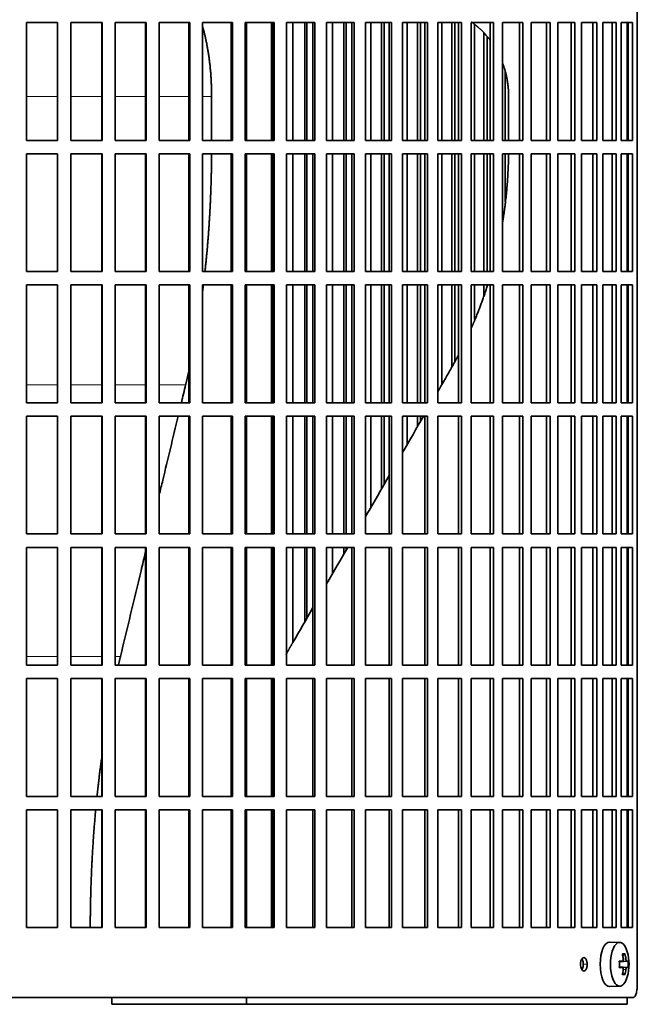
# Model space of a CAD drawing. Header units: millimetres. Extents: x 462 to 1346, y -1444 to 1443.
# Tile 18 of 29: x 1110 to 1249, y -133 to 89. Entities that reach past the tile are written whole.
import ezdxf

# ---------------------------------------------------------------- set-up
doc = ezdxf.new("R2010")
doc.units = ezdxf.units.MM
for name, color, linetype in [('M5X8_UNI7687', 7, 'Continuous'), ('VSI344-454_FILTR', 7, 'Continuous'), ('VSI344-454_SUPPO', 7, 'Continuous')]:
    doc.layers.add(name, color=color, linetype=linetype)

# ---------------------------------------------------------------- blocks, each defined once
blk = doc.blocks.new('SE3')
at = {"layer": 'M5X8_UNI7687', "color": 7, "linetype": 'Continuous', "lineweight": 35}
for p, q in [((1245.22, -118.72), (1242.95, -118.65)), ((1246.39, -121.31), (1245.88, -121.7)), ((1245.11, -123), (1245.78, -122.94)), ((1247.08, -122.95), (1245.11, -123.1)), ((1247.08, -124.34), (1245.11, -124.2)), ((1245.78, -124.36), (1245.11, -124.29)), ((1246.39, -125.98), (1245.88, -125.59)), ((1242.95, -128.65), (1245.22, -128.58))]:
    blk.add_line(p, q, dxfattribs=at)
at = {"layer": 'M5X8_UNI7687', "color": 4, "linetype": 'Continuous', "lineweight": 9}
for p, q in [((1246.79, -122.94), (1245.11, -123.09)), ((1245.11, -123), (1245.77, -122.94)), ((1245.97, -122.49), (1246.58, -122.44)), ((1245.11, -124.2), (1246.79, -124.36)), ((1245.77, -124.36), (1245.11, -124.29)), ((1246.58, -124.85), (1245.97, -124.8))]:
    blk.add_line(p, q, dxfattribs=at)
at = {"layer": 'M5X8_UNI7687', "color": 7, "linetype": 'Continuous', "lineweight": 35}
for centre, radius, start, end in [((1237.31, -123.65), 10, 343.7273, 16.2727), ((1237.68, -123.65), 9.42, 355.7871, 4.2129)]:
    blk.add_arc(centre, radius, start, end, dxfattribs=at)
for centre, major_axis, ratio, start_param, end_param in [((1242.92, -123.65), (0, -5), 0.422618, 3.141593, 6.283185), ((1245.19, -123.65), (0, -4.93), 0.422618, 2.175256, 6.283185), ((1239.31, -126.71), (7.75, 5.06), 0.247104, 0.286808, 0.4365), ((1237.38, -123.65), (0, 10), 0.866025, 4.833518, 4.948078), ((1237.25, -123.65), (0, 10), 0.939693, 4.833518, 4.948078), ((1237.32, -123.8), (9.97, 0.79), 0.036834, 0.556003, 0.670562), ((1240.6, -123.65), (0, -9.26), 0.488139, 1.49595, 1.645642), ((1237.32, -123.8), (9.97, 0.79), 0.036834, 0.199185, 0.313745), ((1237.32, -123.49), (9.97, -0.79), 0.036834, -0.670562, -0.556003), ((1237.38, -123.65), (0, -10), 0.866025, 1.335108, 1.449667), ((1239.31, -120.58), (7.75, -5.06), 0.247104, -0.4365, -0.286808), ((1237.25, -123.65), (0, -10), 0.939693, 1.335108, 1.449667), ((1237.32, -123.49), (9.97, -0.79), 0.036834, -0.313745, -0.199185), ((1245.19, -123.65), (0, -4.93), 0.422618, 0, 0.966337), ((1242.92, -123.65), (0, -5), 0.422618, 0, 0.012961)]:
    blk.add_ellipse(centre, major_axis=major_axis, ratio=ratio, start_param=start_param, end_param=end_param, dxfattribs=at)
for points in [[(1245.77, -122.94), (1245.78, -122.94), (1245.8, -122.93), (1245.82, -122.93), (1245.84, -122.91), (1245.87, -122.9), (1245.89, -122.88), (1245.91, -122.85), (1245.92, -122.82), (1245.94, -122.79), (1245.95, -122.75), (1245.96, -122.71), (1245.97, -122.67), (1245.98, -122.63), (1245.98, -122.58), (1245.98, -122.54), (1245.98, -122.49), (1245.98, -122.46), (1245.98, -122.44)], [(1246.58, -122.44), (1246.58, -122.46), (1246.59, -122.49), (1246.59, -122.54), (1246.6, -122.58), (1246.61, -122.63), (1246.62, -122.67), (1246.64, -122.71), (1246.65, -122.75), (1246.66, -122.79), (1246.68, -122.82), (1246.7, -122.85), (1246.71, -122.88), (1246.73, -122.9), (1246.74, -122.91), (1246.76, -122.93), (1246.77, -122.93), (1246.78, -122.94), (1246.79, -122.94)], [(1245.98, -124.85), (1245.98, -124.84), (1245.98, -124.8), (1245.98, -124.75), (1245.98, -124.71), (1245.98, -124.67), (1245.97, -124.62), (1245.96, -124.58), (1245.95, -124.54), (1245.94, -124.5), (1245.92, -124.47), (1245.91, -124.44), (1245.89, -124.42), (1245.87, -124.39), (1245.84, -124.38), (1245.82, -124.37), (1245.8, -124.36), (1245.78, -124.36), (1245.77, -124.36)], [(1246.79, -124.36), (1246.78, -124.36), (1246.77, -124.36), (1246.76, -124.37), (1246.74, -124.38), (1246.73, -124.39), (1246.71, -124.42), (1246.7, -124.44), (1246.68, -124.47), (1246.66, -124.5), (1246.65, -124.54), (1246.64, -124.58), (1246.62, -124.62), (1246.61, -124.67), (1246.6, -124.71), (1246.59, -124.75), (1246.59, -124.8), (1246.58, -124.84), (1246.58, -124.85)]]:
    blk.add_open_spline(points, degree=3, dxfattribs=at)
at = {"layer": 'VSI344-454_FILTR', "color": 7, "linetype": 'Continuous', "lineweight": 35}
for p, q in [((1249.15, -128.15), (1249.15, 142.85)), ((1111.86, 88.1), (1118.89, 88.1)), ((1111.86, 61.6), (1111.86, 88.1)), ((1118.87, 61.6), (1118.87, 88.1)), ((1118.89, 61.6), (1118.89, 88.1)), ((1121.87, 88.1), (1128.88, 88.1)), ((1121.87, 61.6), (1121.87, 88.1)), ((1128.79, 61.6), (1128.79, 88.1)), ((1128.88, 61.6), (1128.88, 88.1)), ((1131.84, 88.1), (1138.79, 88.1)), ((1131.84, 61.6), (1131.84, 88.1)), ((1138.63, 61.6), (1138.63, 88.1)), ((1138.79, 61.6), (1138.79, 88.1)), ((1141.71, 88.1), (1148.57, 88.1)), ((1141.71, 61.6), (1141.71, 88.1)), ((1148.34, 61.6), (1148.34, 88.1)), ((1148.57, 61.6), (1148.57, 88.1)), ((1151.45, 88.1), (1158.18, 88.1)), ((1151.45, 61.6), (1151.45, 88.1)), ((1157.88, 61.6), (1157.88, 88.1)), ((1158.18, 61.6), (1158.18, 88.1)), ((1161, 88.1), (1167.56, 88.1)), ((1161, 61.6), (1161, 88.1)), ((1167.21, 61.6), (1167.21, 88.1)), ((1167.56, 61.6), (1167.56, 88.1)), ((1170.31, 88.1), (1176.68, 88.1)), ((1170.31, 61.6), (1170.31, 88.1)), ((1171.77, 61.6), (1171.77, 88.1)), ((1174.41, 61.6), (1174.41, 88.1)), ((1174.86, 61.6), (1174.86, 88.1)), ((1176.26, 61.6), (1176.26, 88.1)), ((1176.68, 61.6), (1176.68, 88.1)), ((1179.34, 88.1), (1185.5, 88.1)), ((1179.34, 61.6), (1179.34, 88.1)), ((1180.68, 61.6), (1180.68, 88.1)), ((1183.23, 61.6), (1183.23, 88.1)), ((1183.74, 61.6), (1183.74, 88.1)), ((1185.01, 61.6), (1185.01, 88.1)), ((1185.5, 61.6), (1185.5, 88.1)), ((1188.05, 88.1), (1193.95, 88.1)), ((1188.05, 61.6), (1188.05, 88.1)), ((1189.25, 61.6), (1189.25, 88.1)), ((1191.7, 61.6), (1191.7, 88.1)), ((1192.27, 61.6), (1192.27, 88.1)), ((1193.41, 61.6), (1193.41, 88.1)), ((1193.95, 61.6), (1193.95, 88.1)), ((1196.39, 88.1), (1202.01, 88.1)), ((1196.39, 61.6), (1196.39, 88.1)), ((1197.46, 61.6), (1197.46, 88.1)), ((1199.79, 61.6), (1199.79, 88.1)), ((1200.42, 61.6), (1200.42, 88.1)), ((1201.41, 61.6), (1201.41, 88.1)), ((1202.01, 61.6), (1202.01, 88.1)), ((1204.33, 88.1), (1209.64, 88.1)), ((1204.33, 61.6), (1204.33, 88.1)), ((1205.25, 61.6), (1205.25, 88.1)), ((1207.45, 61.6), (1207.45, 88.1)), ((1208.14, 61.6), (1208.14, 88.1)), ((1208.98, 61.6), (1208.98, 88.1)), ((1209.64, 61.6), (1209.64, 88.1)), ((1211.82, 88.1), (1216.8, 88.1)), ((1211.82, 61.6), (1211.82, 88.1)), ((1212.6, 61.6), (1212.6, 87.64)), ((1216.09, 61.6), (1216.09, 88.1)), ((1216.8, 61.6), (1216.8, 88.1)), ((1218.83, 88.1), (1223.45, 88.1)), ((1218.83, 61.6), (1218.83, 88.1)), ((1222.69, 61.6), (1222.69, 88.1)), ((1223.45, 61.6), (1223.45, 88.1)), ((1225.32, 88.1), (1229.56, 88.1)), ((1225.32, 61.6), (1225.32, 88.1)), ((1228.76, 61.6), (1228.76, 88.1)), ((1229.56, 61.6), (1229.56, 88.1)), ((1231.27, 88.1), (1235.1, 88.1)), ((1231.27, 61.6), (1231.27, 88.1)), ((1234.26, 61.6), (1234.26, 88.1)), ((1235.1, 61.6), (1235.1, 88.1)), ((1236.63, 88.1), (1240.05, 88.1)), ((1236.63, 61.6), (1236.63, 88.1)), ((1239.17, 61.6), (1239.17, 88.1)), ((1240.05, 61.6), (1240.05, 88.1)), ((1241.4, 88.1), (1244.37, 88.1)), ((1241.4, 61.6), (1241.4, 88.1)), ((1243.47, 61.6), (1243.47, 88.1)), ((1244.37, 61.6), (1244.37, 88.1)), ((1245.54, 88.1), (1248.06, 88.1)), ((1245.54, 61.6), (1245.54, 88.1)), ((1247.12, 61.6), (1247.12, 88.1)), ((1248.06, 61.6), (1248.06, 88.1)), ((1214.66, 61.6), (1214.66, 85.75)), ((1215.39, 61.6), (1215.39, 84.95)), ((1219.45, 61.6), (1219.45, 77.2)), ((1111.86, 61.6), (1118.89, 61.6)), ((1121.87, 61.6), (1128.88, 61.6)), ((1131.84, 61.6), (1138.79, 61.6)), ((1141.71, 61.6), (1148.57, 61.6)), ((1151.45, 61.6), (1158.18, 61.6)), ((1161, 61.6), (1167.56, 61.6)), ((1170.31, 61.6), (1176.68, 61.6)), ((1179.34, 61.6), (1185.5, 61.6)), ((1188.05, 61.6), (1193.95, 61.6)), ((1196.39, 61.6), (1202.01, 61.6)), ((1204.33, 61.6), (1209.64, 61.6)), ((1211.82, 61.6), (1216.8, 61.6)), ((1218.83, 61.6), (1223.45, 61.6)), ((1225.32, 61.6), (1229.56, 61.6)), ((1231.27, 61.6), (1235.1, 61.6)), ((1236.63, 61.6), (1240.05, 61.6)), ((1241.4, 61.6), (1244.37, 61.6)), ((1245.54, 61.6), (1248.06, 61.6)), ((1111.86, 58.6), (1118.89, 58.6)), ((1111.86, 32.1), (1111.86, 58.6)), ((1118.87, 32.1), (1118.87, 58.6)), ((1118.89, 32.1), (1118.89, 58.6)), ((1121.87, 58.6), (1128.88, 58.6)), ((1121.87, 32.1), (1121.87, 58.6)), ((1128.79, 32.1), (1128.79, 58.6)), ((1128.88, 32.1), (1128.88, 58.6)), ((1131.84, 58.6), (1138.79, 58.6)), ((1131.84, 32.1), (1131.84, 58.6)), ((1138.63, 32.1), (1138.63, 58.6)), ((1138.79, 32.1), (1138.79, 58.6)), ((1141.71, 58.6), (1148.57, 58.6)), ((1141.71, 32.1), (1141.71, 58.6)), ((1148.34, 32.1), (1148.34, 58.6)), ((1148.57, 32.1), (1148.57, 58.6)), ((1151.45, 58.6), (1158.18, 58.6)), ((1151.45, 32.1), (1151.45, 58.6)), ((1157.88, 32.1), (1157.88, 58.6)), ((1158.18, 32.1), (1158.18, 58.6)), ((1161, 58.6), (1167.56, 58.6)), ((1161, 32.1), (1161, 58.6)), ((1167.21, 32.1), (1167.21, 58.6)), ((1167.56, 32.1), (1167.56, 58.6)), ((1170.31, 58.6), (1176.68, 58.6)), ((1170.31, 32.1), (1170.31, 58.6)), ((1171.77, 32.1), (1171.77, 58.6)), ((1174.41, 32.1), (1174.41, 58.6)), ((1174.86, 32.1), (1174.86, 58.6)), ((1176.26, 32.1), (1176.26, 58.6)), ((1176.68, 32.1), (1176.68, 58.6)), ((1179.34, 58.6), (1185.5, 58.6)), ((1179.34, 32.1), (1179.34, 58.6)), ((1180.68, 32.1), (1180.68, 58.6)), ((1183.23, 32.1), (1183.23, 58.6)), ((1183.74, 32.1), (1183.74, 58.6)), ((1185.01, 32.1), (1185.01, 58.6)), ((1185.5, 32.1), (1185.5, 58.6)), ((1188.05, 58.6), (1193.95, 58.6)), ((1188.05, 32.1), (1188.05, 58.6)), ((1189.25, 32.1), (1189.25, 58.6)), ((1191.7, 32.1), (1191.7, 58.6)), ((1192.27, 32.1), (1192.27, 58.6)), ((1193.41, 32.1), (1193.41, 58.6)), ((1193.95, 32.1), (1193.95, 58.6)), ((1196.39, 58.6), (1202.01, 58.6)), ((1196.39, 32.1), (1196.39, 58.6)), ((1197.46, 32.1), (1197.46, 58.6)), ((1199.79, 32.1), (1199.79, 58.6)), ((1200.42, 32.1), (1200.42, 58.6)), ((1201.41, 32.1), (1201.41, 58.6)), ((1202.01, 32.1), (1202.01, 58.6)), ((1204.33, 58.6), (1209.64, 58.6)), ((1204.33, 32.1), (1204.33, 58.6)), ((1205.25, 32.1), (1205.25, 58.6)), ((1207.45, 32.1), (1207.45, 58.6)), ((1208.14, 32.1), (1208.14, 58.6)), ((1208.98, 32.1), (1208.98, 58.6)), ((1209.64, 32.1), (1209.64, 58.6)), ((1211.82, 58.6), (1216.8, 58.6)), ((1211.82, 32.1), (1211.82, 58.6)), ((1212.6, 32.1), (1212.6, 58.6)), ((1214.66, 32.1), (1214.66, 58.6)), ((1215.39, 32.1), (1215.39, 58.6)), ((1216.09, 32.1), (1216.09, 58.6)), ((1216.8, 32.1), (1216.8, 58.6)), ((1218.83, 58.6), (1223.45, 58.6)), ((1218.83, 32.1), (1218.83, 58.6)), ((1219.45, 47.83), (1219.45, 58.6)), ((1222.69, 32.1), (1222.69, 58.6)), ((1223.45, 32.1), (1223.45, 58.6)), ((1225.32, 58.6), (1229.56, 58.6)), ((1225.32, 32.1), (1225.32, 58.6)), ((1228.76, 32.1), (1228.76, 58.6)), ((1229.56, 32.1), (1229.56, 58.6)), ((1231.27, 58.6), (1235.1, 58.6)), ((1231.27, 32.1), (1231.27, 58.6)), ((1234.26, 32.1), (1234.26, 58.6)), ((1235.1, 32.1), (1235.1, 58.6)), ((1236.63, 58.6), (1240.05, 58.6)), ((1236.63, 32.1), (1236.63, 58.6)), ((1239.17, 32.1), (1239.17, 58.6)), ((1240.05, 32.1), (1240.05, 58.6)), ((1241.4, 58.6), (1244.37, 58.6)), ((1241.4, 32.1), (1241.4, 58.6)), ((1243.47, 32.1), (1243.47, 58.6)), ((1244.37, 32.1), (1244.37, 58.6)), ((1245.54, 58.6), (1248.06, 58.6)), ((1245.54, 32.1), (1245.54, 58.6)), ((1247.12, 32.1), (1247.12, 58.6)), ((1248.06, 32.1), (1248.06, 58.6)), ((1111.86, 32.1), (1118.89, 32.1)), ((1121.87, 32.1), (1128.88, 32.1)), ((1131.84, 32.1), (1138.79, 32.1)), ((1141.71, 32.1), (1148.57, 32.1)), ((1151.45, 32.1), (1158.18, 32.1)), ((1161, 32.1), (1167.56, 32.1)), ((1170.31, 32.1), (1176.68, 32.1)), ((1179.34, 32.1), (1185.5, 32.1)), ((1188.05, 32.1), (1193.95, 32.1)), ((1196.39, 32.1), (1202.01, 32.1)), ((1204.33, 32.1), (1209.64, 32.1)), ((1211.82, 32.1), (1216.8, 32.1)), ((1218.83, 32.1), (1223.45, 32.1)), ((1225.32, 32.1), (1229.56, 32.1)), ((1231.27, 32.1), (1235.1, 32.1)), ((1236.63, 32.1), (1240.05, 32.1)), ((1241.4, 32.1), (1244.37, 32.1)), ((1245.54, 32.1), (1248.06, 32.1)), ((1111.86, 29.1), (1118.89, 29.1)), ((1111.86, 2.6), (1111.86, 29.1)), ((1118.87, 2.6), (1118.87, 29.1)), ((1118.89, 2.6), (1118.89, 29.1)), ((1121.87, 29.1), (1128.88, 29.1)), ((1121.87, 2.6), (1121.87, 29.1)), ((1128.79, 2.6), (1128.79, 29.1)), ((1128.88, 2.6), (1128.88, 29.1)), ((1131.84, 29.1), (1138.79, 29.1)), ((1131.84, 2.6), (1131.84, 29.1)), ((1138.63, 2.6), (1138.63, 29.1)), ((1138.79, 2.6), (1138.79, 29.1)), ((1141.71, 29.1), (1148.57, 29.1)), ((1141.71, 2.6), (1141.71, 29.1)), ((1148.34, 2.6), (1148.34, 29.1)), ((1148.57, 2.6), (1148.57, 29.1)), ((1151.45, 29.1), (1158.18, 29.1)), ((1151.45, 2.6), (1151.45, 29.1)), ((1157.88, 2.6), (1157.88, 29.1)), ((1158.18, 2.6), (1158.18, 29.1)), ((1161, 29.1), (1167.56, 29.1)), ((1161, 2.6), (1161, 29.1)), ((1167.21, 2.6), (1167.21, 29.1)), ((1167.56, 2.6), (1167.56, 29.1)), ((1170.31, 29.1), (1176.68, 29.1)), ((1170.31, 2.6), (1170.31, 29.1)), ((1171.77, 2.6), (1171.77, 29.1)), ((1174.41, 2.6), (1174.41, 29.1)), ((1174.86, 2.6), (1174.86, 29.1)), ((1176.26, 2.6), (1176.26, 29.1)), ((1176.68, 2.6), (1176.68, 29.1)), ((1179.34, 29.1), (1185.5, 29.1)), ((1179.34, 2.6), (1179.34, 29.1)), ((1180.68, 2.6), (1180.68, 29.1)), ((1183.23, 2.6), (1183.23, 29.1)), ((1183.74, 2.6), (1183.74, 29.1)), ((1185.01, 2.6), (1185.01, 29.1)), ((1185.5, 2.6), (1185.5, 29.1)), ((1188.05, 29.1), (1193.95, 29.1)), ((1188.05, 2.6), (1188.05, 29.1)), ((1189.25, 2.6), (1189.25, 29.1)), ((1191.7, 2.6), (1191.7, 29.1)), ((1192.27, 2.6), (1192.27, 29.1)), ((1193.41, 2.6), (1193.41, 29.1)), ((1193.95, 2.6), (1193.95, 29.1)), ((1196.39, 29.1), (1202.01, 29.1)), ((1196.39, 2.6), (1196.39, 29.1)), ((1197.46, 2.6), (1197.46, 29.1)), ((1199.79, 2.6), (1199.79, 29.1)), ((1200.42, 2.6), (1200.42, 29.1)), ((1201.41, 2.6), (1201.41, 29.1)), ((1202.01, 2.6), (1202.01, 29.1)), ((1204.33, 29.1), (1209.64, 29.1)), ((1204.33, 2.6), (1204.33, 29.1)), ((1205.25, 6.76), (1205.25, 29.1)), ((1207.45, 10.65), (1207.45, 29.1)), ((1208.14, 11.96), (1208.14, 29.1)), ((1208.98, 2.6), (1208.98, 29.1)), ((1209.64, 2.6), (1209.64, 29.1)), ((1211.82, 29.1), (1216.8, 29.1)), ((1211.82, 2.6), (1211.82, 29.1)), ((1212.6, 21.36), (1212.6, 29.1)), ((1214.66, 26.67), (1214.66, 29.1)), ((1216.09, 2.6), (1216.09, 29.1)), ((1216.8, 2.6), (1216.8, 29.1)), ((1218.83, 29.1), (1223.45, 29.1)), ((1218.83, 2.6), (1218.83, 29.1)), ((1222.69, 2.6), (1222.69, 29.1)), ((1223.45, 2.6), (1223.45, 29.1)), ((1225.32, 29.1), (1229.56, 29.1)), ((1225.32, 2.6), (1225.32, 29.1)), ((1228.76, 2.6), (1228.76, 29.1)), ((1229.56, 2.6), (1229.56, 29.1)), ((1231.27, 29.1), (1235.1, 29.1)), ((1231.27, 2.6), (1231.27, 29.1)), ((1234.26, 2.6), (1234.26, 29.1)), ((1235.1, 2.6), (1235.1, 29.1)), ((1236.63, 29.1), (1240.05, 29.1)), ((1236.63, 2.6), (1236.63, 29.1)), ((1239.17, 2.6), (1239.17, 29.1)), ((1240.05, 2.6), (1240.05, 29.1)), ((1241.4, 29.1), (1244.37, 29.1)), ((1241.4, 2.6), (1241.4, 29.1)), ((1243.47, 2.6), (1243.47, 29.1)), ((1244.37, 2.6), (1244.37, 29.1)), ((1245.54, 29.1), (1248.06, 29.1)), ((1245.54, 2.6), (1245.54, 29.1)), ((1247.12, 2.6), (1247.12, 29.1)), ((1248.06, 2.6), (1248.06, 29.1)), ((1111.86, 2.6), (1118.89, 2.6)), ((1121.87, 2.6), (1128.88, 2.6)), ((1131.84, 2.6), (1138.79, 2.6)), ((1141.71, 2.6), (1148.57, 2.6)), ((1151.45, 2.6), (1158.18, 2.6)), ((1161, 2.6), (1167.56, 2.6)), ((1170.31, 2.6), (1176.68, 2.6)), ((1179.34, 2.6), (1185.5, 2.6)), ((1188.05, 2.6), (1193.95, 2.6)), ((1196.39, 2.6), (1202.01, 2.6)), ((1204.33, 2.6), (1209.64, 2.6)), ((1211.82, 2.6), (1216.8, 2.6)), ((1218.83, 2.6), (1223.45, 2.6)), ((1225.32, 2.6), (1229.56, 2.6)), ((1231.27, 2.6), (1235.1, 2.6)), ((1236.63, 2.6), (1240.05, 2.6)), ((1241.4, 2.6), (1244.37, 2.6)), ((1245.54, 2.6), (1248.06, 2.6)), ((1111.86, -0.4), (1118.89, -0.4)), ((1111.86, -26.9), (1111.86, -0.4)), ((1118.87, -26.9), (1118.87, -0.4)), ((1118.89, -26.9), (1118.89, -0.4)), ((1121.87, -0.4), (1128.88, -0.4)), ((1121.87, -26.9), (1121.87, -0.4)), ((1128.79, -26.9), (1128.79, -0.4)), ((1128.88, -26.9), (1128.88, -0.4)), ((1131.84, -0.4), (1138.79, -0.4)), ((1131.84, -26.9), (1131.84, -0.4)), ((1138.63, -26.9), (1138.63, -0.4)), ((1138.79, -26.9), (1138.79, -0.4)), ((1141.71, -0.4), (1148.57, -0.4)), ((1141.71, -26.9), (1141.71, -0.4)), ((1148.34, -26.9), (1148.34, -0.4)), ((1148.57, -26.9), (1148.57, -0.4)), ((1151.45, -0.4), (1158.18, -0.4)), ((1151.45, -26.9), (1151.45, -0.4)), ((1157.88, -26.9), (1157.88, -0.4)), ((1158.18, -26.9), (1158.18, -0.4)), ((1161, -0.4), (1167.56, -0.4)), ((1161, -26.9), (1161, -0.4)), ((1167.21, -26.9), (1167.21, -0.4)), ((1167.56, -26.9), (1167.56, -0.4)), ((1170.31, -0.4), (1176.68, -0.4)), ((1170.31, -26.9), (1170.31, -0.4)), ((1171.77, -26.9), (1171.77, -0.4)), ((1174.41, -26.9), (1174.41, -0.4)), ((1174.86, -26.9), (1174.86, -0.4)), ((1176.26, -26.9), (1176.26, -0.4)), ((1176.68, -26.9), (1176.68, -0.4)), ((1179.34, -0.4), (1185.5, -0.4)), ((1179.34, -26.9), (1179.34, -0.4)), ((1180.68, -26.9), (1180.68, -0.4)), ((1183.23, -26.9), (1183.23, -0.4)), ((1183.74, -26.9), (1183.74, -0.4)), ((1185.01, -26.9), (1185.01, -0.4)), ((1185.5, -26.9), (1185.5, -0.4)), ((1188.05, -0.4), (1193.95, -0.4)), ((1188.05, -26.9), (1188.05, -0.4)), ((1189.25, -20.96), (1189.25, -0.4)), ((1191.7, -16.72), (1191.7, -0.4)), ((1192.27, -15.73), (1192.27, -0.4)), ((1193.41, -26.9), (1193.41, -0.4)), ((1193.95, -26.9), (1193.95, -0.4)), ((1196.39, -0.4), (1202.01, -0.4)), ((1196.39, -26.9), (1196.39, -0.4)), ((1197.46, -6.74), (1197.46, -0.4)), ((1199.79, -2.71), (1199.79, -0.4)), ((1200.42, -1.62), (1200.42, -0.4)), ((1201.41, -26.9), (1201.41, -0.4)), ((1202.01, -26.9), (1202.01, -0.4)), ((1204.33, -0.4), (1209.64, -0.4)), ((1204.33, -26.9), (1204.33, -0.4)), ((1208.98, -26.9), (1208.98, -0.4)), ((1209.64, -26.9), (1209.64, -0.4)), ((1211.82, -0.4), (1216.8, -0.4)), ((1211.82, -26.9), (1211.82, -0.4)), ((1216.09, -26.9), (1216.09, -0.4)), ((1216.8, -26.9), (1216.8, -0.4)), ((1218.83, -0.4), (1223.45, -0.4)), ((1218.83, -26.9), (1218.83, -0.4)), ((1222.69, -26.9), (1222.69, -0.4)), ((1223.45, -26.9), (1223.45, -0.4)), ((1225.32, -0.4), (1229.56, -0.4)), ((1225.32, -26.9), (1225.32, -0.4)), ((1228.76, -26.9), (1228.76, -0.4)), ((1229.56, -26.9), (1229.56, -0.4)), ((1231.27, -0.4), (1235.1, -0.4)), ((1231.27, -26.9), (1231.27, -0.4)), ((1234.26, -26.9), (1234.26, -0.4)), ((1235.1, -26.9), (1235.1, -0.4)), ((1236.63, -0.4), (1240.05, -0.4)), ((1236.63, -26.9), (1236.63, -0.4)), ((1239.17, -26.9), (1239.17, -0.4)), ((1240.05, -26.9), (1240.05, -0.4)), ((1241.4, -0.4), (1244.37, -0.4)), ((1241.4, -26.9), (1241.4, -0.4)), ((1243.47, -26.9), (1243.47, -0.4)), ((1244.37, -26.9), (1244.37, -0.4)), ((1245.54, -0.4), (1248.06, -0.4)), ((1245.54, -26.9), (1245.54, -0.4)), ((1247.12, -26.9), (1247.12, -0.4)), ((1248.06, -26.9), (1248.06, -0.4)), ((1111.86, -26.9), (1118.89, -26.9)), ((1121.87, -26.9), (1128.88, -26.9)), ((1131.84, -26.9), (1138.79, -26.9)), ((1141.71, -26.9), (1148.57, -26.9)), ((1151.45, -26.9), (1158.18, -26.9)), ((1161, -26.9), (1167.56, -26.9)), ((1170.31, -26.9), (1176.68, -26.9)), ((1179.34, -26.9), (1185.5, -26.9)), ((1188.05, -26.9), (1193.95, -26.9)), ((1196.39, -26.9), (1202.01, -26.9)), ((1204.33, -26.9), (1209.64, -26.9)), ((1211.82, -26.9), (1216.8, -26.9)), ((1218.83, -26.9), (1223.45, -26.9)), ((1225.32, -26.9), (1229.56, -26.9)), ((1231.27, -26.9), (1235.1, -26.9)), ((1236.63, -26.9), (1240.05, -26.9)), ((1241.4, -26.9), (1244.37, -26.9)), ((1245.54, -26.9), (1248.06, -26.9)), ((1111.86, -29.9), (1118.89, -29.9)), ((1111.86, -56.4), (1111.86, -29.9)), ((1118.87, -56.4), (1118.87, -29.9)), ((1118.89, -56.4), (1118.89, -29.9)), ((1121.87, -29.9), (1128.88, -29.9)), ((1121.87, -56.4), (1121.87, -29.9)), ((1128.79, -56.4), (1128.79, -29.9)), ((1128.88, -56.4), (1128.88, -29.9)), ((1131.84, -29.9), (1138.79, -29.9)), ((1131.84, -56.4), (1131.84, -29.9)), ((1138.63, -56.4), (1138.63, -29.9)), ((1138.79, -56.4), (1138.79, -29.9)), ((1141.71, -29.9), (1148.57, -29.9)), ((1141.71, -56.4), (1141.71, -29.9)), ((1148.34, -56.4), (1148.34, -29.9)), ((1148.57, -56.4), (1148.57, -29.9)), ((1151.45, -29.9), (1158.18, -29.9)), ((1151.45, -56.4), (1151.45, -29.9)), ((1157.88, -56.4), (1157.88, -29.9)), ((1158.18, -56.4), (1158.18, -29.9)), ((1161, -29.9), (1167.56, -29.9)), ((1161, -56.4), (1161, -29.9)), ((1167.21, -56.4), (1167.21, -29.9)), ((1167.56, -56.4), (1167.56, -29.9)), ((1170.31, -29.9), (1176.68, -29.9)), ((1170.31, -56.4), (1170.31, -29.9)), ((1171.77, -51.24), (1171.77, -29.9)), ((1174.41, -46.67), (1174.41, -29.9)), ((1174.86, -45.88), (1174.86, -29.9)), ((1176.26, -56.4), (1176.26, -29.9)), ((1176.68, -56.4), (1176.68, -29.9)), ((1179.34, -29.9), (1185.5, -29.9)), ((1179.34, -56.4), (1179.34, -29.9)), ((1180.68, -35.81), (1180.68, -29.9)), ((1183.23, -31.4), (1183.23, -29.9)), ((1183.74, -30.51), (1183.74, -29.9)), ((1185.01, -56.4), (1185.01, -29.9)), ((1185.5, -56.4), (1185.5, -29.9)), ((1188.05, -29.9), (1193.95, -29.9)), ((1188.05, -56.4), (1188.05, -29.9)), ((1193.41, -56.4), (1193.41, -29.9)), ((1193.95, -56.4), (1193.95, -29.9)), ((1196.39, -29.9), (1202.01, -29.9)), ((1196.39, -56.4), (1196.39, -29.9)), ((1201.41, -56.4), (1201.41, -29.9)), ((1202.01, -56.4), (1202.01, -29.9)), ((1204.33, -29.9), (1209.64, -29.9)), ((1204.33, -56.4), (1204.33, -29.9)), ((1208.98, -56.4), (1208.98, -29.9)), ((1209.64, -56.4), (1209.64, -29.9)), ((1211.82, -29.9), (1216.8, -29.9)), ((1211.82, -56.4), (1211.82, -29.9)), ((1216.09, -56.4), (1216.09, -29.9)), ((1216.8, -56.4), (1216.8, -29.9)), ((1218.83, -29.9), (1223.45, -29.9)), ((1218.83, -56.4), (1218.83, -29.9)), ((1222.69, -56.4), (1222.69, -29.9)), ((1223.45, -56.4), (1223.45, -29.9)), ((1225.32, -29.9), (1229.56, -29.9)), ((1225.32, -56.4), (1225.32, -29.9)), ((1228.76, -56.4), (1228.76, -29.9)), ((1229.56, -56.4), (1229.56, -29.9)), ((1231.27, -29.9), (1235.1, -29.9)), ((1231.27, -56.4), (1231.27, -29.9)), ((1234.26, -56.4), (1234.26, -29.9)), ((1235.1, -56.4), (1235.1, -29.9)), ((1236.63, -29.9), (1240.05, -29.9)), ((1236.63, -56.4), (1236.63, -29.9)), ((1239.17, -56.4), (1239.17, -29.9)), ((1240.05, -56.4), (1240.05, -29.9)), ((1241.4, -29.9), (1244.37, -29.9)), ((1241.4, -56.4), (1241.4, -29.9)), ((1243.47, -56.4), (1243.47, -29.9)), ((1244.37, -56.4), (1244.37, -29.9)), ((1245.54, -29.9), (1248.06, -29.9)), ((1245.54, -56.4), (1245.54, -29.9)), ((1247.12, -56.4), (1247.12, -29.9)), ((1248.06, -56.4), (1248.06, -29.9)), ((1111.86, -56.4), (1118.89, -56.4)), ((1121.87, -56.4), (1128.88, -56.4)), ((1131.84, -56.4), (1138.79, -56.4)), ((1141.71, -56.4), (1148.57, -56.4)), ((1151.45, -56.4), (1158.18, -56.4)), ((1161, -56.4), (1167.56, -56.4)), ((1170.31, -56.4), (1176.68, -56.4)), ((1179.34, -56.4), (1185.5, -56.4)), ((1188.05, -56.4), (1193.95, -56.4)), ((1196.39, -56.4), (1202.01, -56.4)), ((1204.33, -56.4), (1209.64, -56.4)), ((1211.82, -56.4), (1216.8, -56.4)), ((1218.83, -56.4), (1223.45, -56.4)), ((1225.32, -56.4), (1229.56, -56.4)), ((1231.27, -56.4), (1235.1, -56.4)), ((1236.63, -56.4), (1240.05, -56.4)), ((1241.4, -56.4), (1244.37, -56.4)), ((1245.54, -56.4), (1248.06, -56.4)), ((1111.86, -59.4), (1118.89, -59.4)), ((1111.86, -85.9), (1111.86, -59.4)), ((1118.87, -85.9), (1118.87, -59.4)), ((1118.89, -85.9), (1118.89, -59.4)), ((1121.87, -59.4), (1128.88, -59.4)), ((1121.87, -85.9), (1121.87, -59.4)), ((1128.79, -85.9), (1128.79, -59.4)), ((1128.88, -85.9), (1128.88, -59.4)), ((1131.84, -59.4), (1138.79, -59.4)), ((1131.84, -85.9), (1131.84, -59.4)), ((1138.63, -85.9), (1138.63, -59.4)), ((1138.79, -85.9), (1138.79, -59.4)), ((1141.71, -59.4), (1148.57, -59.4)), ((1141.71, -85.9), (1141.71, -59.4)), ((1148.34, -85.9), (1148.34, -59.4)), ((1148.57, -85.9), (1148.57, -59.4)), ((1151.45, -59.4), (1158.18, -59.4)), ((1151.45, -85.9), (1151.45, -59.4)), ((1157.88, -85.9), (1157.88, -59.4)), ((1158.18, -85.9), (1158.18, -59.4)), ((1161, -59.4), (1167.56, -59.4)), ((1161, -85.9), (1161, -59.4)), ((1167.21, -85.9), (1167.21, -59.4)), ((1167.56, -85.9), (1167.56, -59.4)), ((1170.31, -59.4), (1176.68, -59.4)), ((1170.31, -85.9), (1170.31, -59.4)), ((1176.26, -85.9), (1176.26, -59.4)), ((1176.68, -85.9), (1176.68, -59.4)), ((1179.34, -59.4), (1185.5, -59.4)), ((1179.34, -85.9), (1179.34, -59.4)), ((1185.01, -85.9), (1185.01, -59.4)), ((1185.5, -85.9), (1185.5, -59.4)), ((1188.05, -59.4), (1193.95, -59.4)), ((1188.05, -85.9), (1188.05, -59.4)), ((1193.41, -85.9), (1193.41, -59.4)), ((1193.95, -85.9), (1193.95, -59.4)), ((1196.39, -59.4), (1202.01, -59.4)), ((1196.39, -85.9), (1196.39, -59.4)), ((1201.41, -85.9), (1201.41, -59.4)), ((1202.01, -85.9), (1202.01, -59.4)), ((1204.33, -59.4), (1209.64, -59.4)), ((1204.33, -85.9), (1204.33, -59.4)), ((1208.98, -85.9), (1208.98, -59.4)), ((1209.64, -85.9), (1209.64, -59.4)), ((1211.82, -59.4), (1216.8, -59.4)), ((1211.82, -85.9), (1211.82, -59.4)), ((1216.09, -85.9), (1216.09, -59.4)), ((1216.8, -85.9), (1216.8, -59.4)), ((1218.83, -59.4), (1223.45, -59.4)), ((1218.83, -85.9), (1218.83, -59.4)), ((1222.69, -85.9), (1222.69, -59.4)), ((1223.45, -85.9), (1223.45, -59.4)), ((1225.32, -59.4), (1229.56, -59.4)), ((1225.32, -85.9), (1225.32, -59.4)), ((1228.76, -85.9), (1228.76, -59.4)), ((1229.56, -85.9), (1229.56, -59.4)), ((1231.27, -59.4), (1235.1, -59.4)), ((1231.27, -85.9), (1231.27, -59.4)), ((1234.26, -85.9), (1234.26, -59.4)), ((1235.1, -85.9), (1235.1, -59.4)), ((1236.63, -59.4), (1240.05, -59.4)), ((1236.63, -85.9), (1236.63, -59.4)), ((1239.17, -85.9), (1239.17, -59.4)), ((1240.05, -85.9), (1240.05, -59.4)), ((1241.4, -59.4), (1244.37, -59.4)), ((1241.4, -85.9), (1241.4, -59.4)), ((1243.47, -85.9), (1243.47, -59.4)), ((1244.37, -85.9), (1244.37, -59.4)), ((1245.54, -59.4), (1248.06, -59.4)), ((1245.54, -85.9), (1245.54, -59.4)), ((1247.12, -85.9), (1247.12, -59.4)), ((1248.06, -85.9), (1248.06, -59.4)), ((1111.86, -85.9), (1118.89, -85.9)), ((1121.87, -85.9), (1128.88, -85.9)), ((1131.84, -85.9), (1138.79, -85.9)), ((1141.71, -85.9), (1148.57, -85.9)), ((1151.45, -85.9), (1158.18, -85.9)), ((1161, -85.9), (1167.56, -85.9)), ((1170.31, -85.9), (1176.68, -85.9)), ((1179.34, -85.9), (1185.5, -85.9)), ((1188.05, -85.9), (1193.95, -85.9)), ((1196.39, -85.9), (1202.01, -85.9)), ((1204.33, -85.9), (1209.64, -85.9)), ((1211.82, -85.9), (1216.8, -85.9)), ((1218.83, -85.9), (1223.45, -85.9)), ((1225.32, -85.9), (1229.56, -85.9)), ((1231.27, -85.9), (1235.1, -85.9)), ((1236.63, -85.9), (1240.05, -85.9)), ((1241.4, -85.9), (1244.37, -85.9)), ((1245.54, -85.9), (1248.06, -85.9)), ((1111.86, -88.9), (1118.89, -88.9)), ((1111.86, -115.4), (1111.86, -88.9)), ((1118.87, -115.4), (1118.87, -88.9)), ((1118.89, -115.4), (1118.89, -88.9)), ((1121.87, -88.9), (1128.88, -88.9)), ((1121.87, -115.4), (1121.87, -88.9)), ((1128.79, -115.4), (1128.79, -88.9)), ((1128.88, -115.4), (1128.88, -88.9)), ((1131.84, -88.9), (1138.79, -88.9)), ((1131.84, -115.4), (1131.84, -88.9)), ((1138.63, -115.4), (1138.63, -88.9)), ((1138.79, -115.4), (1138.79, -88.9)), ((1141.71, -88.9), (1148.57, -88.9)), ((1141.71, -115.4), (1141.71, -88.9)), ((1148.34, -115.4), (1148.34, -88.9)), ((1148.57, -115.4), (1148.57, -88.9)), ((1151.45, -88.9), (1158.18, -88.9)), ((1151.45, -115.4), (1151.45, -88.9)), ((1157.88, -115.4), (1157.88, -88.9)), ((1158.18, -115.4), (1158.18, -88.9)), ((1161, -88.9), (1167.56, -88.9)), ((1161, -115.4), (1161, -88.9)), ((1167.21, -115.4), (1167.21, -88.9)), ((1167.56, -115.4), (1167.56, -88.9)), ((1170.31, -88.9), (1176.68, -88.9)), ((1170.31, -115.4), (1170.31, -88.9)), ((1176.26, -115.4), (1176.26, -88.9)), ((1176.68, -115.4), (1176.68, -88.9)), ((1179.34, -88.9), (1185.5, -88.9)), ((1179.34, -115.4), (1179.34, -88.9)), ((1185.01, -115.4), (1185.01, -88.9)), ((1185.5, -115.4), (1185.5, -88.9)), ((1188.05, -88.9), (1193.95, -88.9)), ((1188.05, -115.4), (1188.05, -88.9)), ((1193.41, -115.4), (1193.41, -88.9)), ((1193.95, -115.4), (1193.95, -88.9)), ((1196.39, -88.9), (1202.01, -88.9)), ((1196.39, -115.4), (1196.39, -88.9)), ((1201.41, -115.4), (1201.41, -88.9)), ((1202.01, -115.4), (1202.01, -88.9)), ((1204.33, -88.9), (1209.64, -88.9)), ((1204.33, -115.4), (1204.33, -88.9)), ((1208.98, -115.4), (1208.98, -88.9)), ((1209.64, -115.4), (1209.64, -88.9)), ((1211.82, -88.9), (1216.8, -88.9)), ((1211.82, -115.4), (1211.82, -88.9)), ((1216.09, -115.4), (1216.09, -88.9)), ((1216.8, -115.4), (1216.8, -88.9)), ((1218.83, -88.9), (1223.45, -88.9)), ((1218.83, -115.4), (1218.83, -88.9)), ((1222.69, -115.4), (1222.69, -88.9)), ((1223.45, -115.4), (1223.45, -88.9)), ((1225.32, -88.9), (1229.56, -88.9)), ((1225.32, -115.4), (1225.32, -88.9)), ((1228.76, -115.4), (1228.76, -88.9)), ((1229.56, -115.4), (1229.56, -88.9)), ((1231.27, -88.9), (1235.1, -88.9)), ((1231.27, -115.4), (1231.27, -88.9)), ((1234.26, -115.4), (1234.26, -88.9)), ((1235.1, -115.4), (1235.1, -88.9)), ((1236.63, -88.9), (1240.05, -88.9)), ((1236.63, -115.4), (1236.63, -88.9)), ((1239.17, -115.4), (1239.17, -88.9)), ((1240.05, -115.4), (1240.05, -88.9)), ((1241.4, -88.9), (1244.37, -88.9)), ((1241.4, -115.4), (1241.4, -88.9)), ((1243.47, -115.4), (1243.47, -88.9)), ((1244.37, -115.4), (1244.37, -88.9)), ((1245.54, -88.9), (1248.06, -88.9)), ((1245.54, -115.4), (1245.54, -88.9)), ((1247.12, -115.4), (1247.12, -88.9)), ((1248.06, -115.4), (1248.06, -88.9)), ((1111.86, -115.4), (1118.89, -115.4)), ((1121.87, -115.4), (1128.88, -115.4)), ((1131.84, -115.4), (1138.79, -115.4)), ((1141.71, -115.4), (1148.57, -115.4)), ((1151.45, -115.4), (1158.18, -115.4)), ((1161, -115.4), (1167.56, -115.4)), ((1170.31, -115.4), (1176.68, -115.4)), ((1179.34, -115.4), (1185.5, -115.4)), ((1188.05, -115.4), (1193.95, -115.4)), ((1196.39, -115.4), (1202.01, -115.4)), ((1204.33, -115.4), (1209.64, -115.4)), ((1211.82, -115.4), (1216.8, -115.4)), ((1218.83, -115.4), (1223.45, -115.4)), ((1225.32, -115.4), (1229.56, -115.4)), ((1231.27, -115.4), (1235.1, -115.4)), ((1236.63, -115.4), (1240.05, -115.4)), ((1241.4, -115.4), (1244.37, -115.4)), ((1245.54, -115.4), (1248.06, -115.4)), ((969.37, -131.15), (1248.18, -131.15))]:
    blk.add_line(p, q, dxfattribs=at)
at = {"layer": 'VSI344-454_FILTR', "color": 4, "linetype": 'Continuous', "lineweight": 9}
blk.add_line((1237.89, -123.65), (1237.02, -123.65), dxfattribs=at)
at = {"layer": 'VSI344-454_FILTR', "color": 7, "linetype": 'Continuous', "lineweight": 35}
for points, knots in [([(1236.39, -123.65), (1236.39, -123.51), (1236.4, -123.25), (1236.49, -122.88), (1236.63, -122.51), (1236.86, -122.22), (1237.15, -122.11), (1237.44, -122.23), (1237.68, -122.56), (1237.86, -123.06), (1237.88, -123.45), (1237.89, -123.65)], [0, 0, 0, 0, 0.084454, 0.168831, 0.25477, 0.378375, 0.501304, 0.626685, 0.750981, 0.875806, 1, 1, 1, 1]), ([(1237.89, -123.65), (1237.88, -123.78), (1237.87, -124.04), (1237.79, -124.41), (1237.65, -124.78), (1237.43, -125.07), (1237.14, -125.18), (1236.85, -125.07), (1236.6, -124.73), (1236.42, -124.23), (1236.4, -123.84), (1236.39, -123.65)], [0, 0, 0, 0, 0.084454, 0.168831, 0.25477, 0.378375, 0.501304, 0.626685, 0.750981, 0.875806, 1, 1, 1, 1]), ([(1237.02, -123.65), (1237.02, -123.51), (1237.01, -123.25), (1236.93, -122.89), (1236.83, -122.62), (1236.75, -122.48), (1236.72, -122.43)], [0, 0, 0, 0, 0.0839215, 0.1651632, 0.2496847, 0.3008002, 0.3008002, 0.3008002, 0.3008002]), ([(1236.72, -124.86), (1236.75, -124.82), (1236.82, -124.68), (1236.93, -124.41), (1237.01, -124.04), (1237.02, -123.78), (1237.02, -123.65)], [0.6999614, 0.6999614, 0.6999614, 0.6999614, 0.7454545, 0.8313176, 0.915596, 1, 1, 1, 1]), ([(1248.18, -131.15), (1248.2, -131.15), (1248.24, -131.14), (1248.29, -131.13), (1248.35, -131.11), (1248.4, -131.07), (1248.46, -131.03), (1248.51, -130.98), (1248.6, -130.87), (1248.73, -130.66), (1248.88, -130.28), (1249, -129.83), (1249.07, -129.39), (1249.11, -129.02), (1249.13, -128.73), (1249.15, -128.44), (1249.15, -128.25), (1249.15, -128.15)], [0, 0, 0, 0, 0.036074, 0.071835, 0.107394, 0.142867, 0.178369, 0.214015, 0.24992, 0.375515, 0.499618, 0.623903, 0.749864, 0.812552, 0.874725, 0.937001, 1, 1, 1, 1])]:
    blk.add_open_spline(points, degree=3, knots=knots, dxfattribs=at)
at = {"layer": 'VSI344-454_SUPPO', "color": 7, "linetype": 'Continuous', "lineweight": 35}
for p, q in [((1161.34, 61.6), (1161.34, 88.1)), ((1166.94, 61.6), (1166.94, 88.1)), ((1246.87, 61.6), (1246.87, 88.1)), ((1153.49, 61.6), (1153.49, 71.5)), ((1220.23, 61.6), (1220.23, 71.5)), ((1161.34, 32.1), (1161.34, 58.6)), ((1166.94, 32.1), (1166.94, 58.6)), ((1246.87, 32.1), (1246.87, 58.6)), ((1161.34, 2.6), (1161.34, 29.1)), ((1166.94, 2.6), (1166.94, 29.1)), ((1246.87, 2.6), (1246.87, 29.1)), ((1161.34, -26.9), (1161.34, -0.4)), ((1166.94, -26.9), (1166.94, -0.4)), ((1246.87, -26.9), (1246.87, -0.4)), ((1161.34, -56.4), (1161.34, -29.9)), ((1166.94, -56.4), (1166.94, -29.9)), ((1246.87, -56.4), (1246.87, -29.9)), ((1161.34, -85.9), (1161.34, -59.4)), ((1166.94, -85.9), (1166.94, -59.4)), ((1246.87, -85.9), (1246.87, -59.4)), ((1161.34, -115.4), (1161.34, -88.9)), ((1166.94, -115.4), (1166.94, -88.9)), ((1246.87, -115.4), (1246.87, -88.9)), ((1131.04, -131.15), (1131.04, -132.65)), ((1161.34, -132.65), (1131.04, -132.65)), ((1161.34, -132.65), (1161.34, -131.15)), ((1161.34, -132.65), (1246.87, -132.65)), ((1246.87, -132.65), (1246.87, -131.15))]:
    blk.add_line(p, q, dxfattribs=at)
at = {"layer": 'VSI344-454_SUPPO', "color": 4, "linetype": 'Continuous', "lineweight": 9}
for p, q in [((1111.86, 71.5), (1118.87, 71.5)), ((1121.87, 71.5), (1128.79, 71.5)), ((1131.84, 71.5), (1138.63, 71.5)), ((1141.71, 71.5), (1148.34, 71.5)), ((1151.45, 71.5), (1153.49, 71.5)), ((1111.86, 6.66), (1118.87, 6.66)), ((1121.87, 6.66), (1128.79, 6.66)), ((1131.84, 6.66), (1138.63, 6.66)), ((1141.71, 6.66), (1147.66, 6.66)), ((1118.87, -54.44), (1111.86, -54.44)), ((1128.79, -54.44), (1121.87, -54.44)), ((1133.01, -54.44), (1131.84, -54.44))]:
    blk.add_line(p, q, dxfattribs=at)
at = {"layer": 'VSI344-454_SUPPO', "color": 7, "linetype": 'Continuous', "lineweight": 35}
for points, degree, knots in [([(1151.47, 87.19), (1151.71, 86.36), (1151.93, 85.47), (1152.69, 82.34), (1153.09, 78.76), (1153.49, 75.2), (1153.49, 71.5)], 2, [0.4292984, 0.4292984, 0.4292984, 0.5, 0.5, 0.75, 0.75, 1, 1, 1]), ([(1211.91, 88.21), (1212.96, 87.46), (1213.92, 86.55), (1215.13, 85.41), (1216.11, 84.09)], 2, [0.1287063, 0.1287063, 0.1287063, 0.25, 0.25, 0.3995248, 0.3995248, 0.3995248]), ([(1218.86, 79.04), (1219.22, 78.09), (1219.49, 77.08), (1220.23, 74.36), (1220.23, 71.5)], 2, [0.6596465, 0.6596465, 0.6596465, 0.75, 0.75, 1, 1, 1]), ([(1153.48, 58.6), (1153.46, 52.13), (1153.11, 45.74), (1152.74, 38.81), (1152, 32.1)], 2, [0.0187361, 0.0187361, 0.0187361, 0.25, 0.25, 0.499688, 0.499688, 0.499688]), ([(1220.22, 58.6), (1220.16, 52.55), (1219.39, 46.58), (1219.15, 44.79), (1218.86, 43.03)], 2, [0.0199355, 0.0199355, 0.0199355, 0.25, 0.25, 0.3183651, 0.3183651, 0.3183651]), ([(1215.51, 29.07), (1214.27, 25.18), (1212.72, 21.41), (1212.31, 20.42), (1211.89, 19.45)], 2, [0.5933263, 0.5933263, 0.5933263, 0.75, 0.75, 0.7912431, 0.7912431, 0.7912431]), ([(1141.71, -18.16), (1141.98, -17.04), (1143.38, -11.23), (1144.8, -5.28), (1145.97, -0.4)], 3, [0.6128166, 0.6128166, 0.6128166, 0.6128166, 0.6666667, 0.8922249, 0.8922249, 0.8922249, 0.8922249]), ([(1188.05, -23.04), (1188.42, -22.4), (1190.2, -19.31), (1191.99, -16.22), (1193.41, -13.76)], 3, [0.4683209, 0.4683209, 0.4683209, 0.4683209, 0.5, 0.6197977, 0.6197977, 0.6197977, 0.6197977]), ([(1133.01, -54.44), (1134.51, -48.19), (1136.37, -40.43), (1138.3, -32.41), (1138.63, -31.02)], 3, [0, 0, 0, 0, 0.3333333, 0.402566, 0.402566, 0.402566, 0.402566]), ([(1128.75, -77.48), (1128.31, -80.7), (1127.95, -83.99), (1127.84, -84.93), (1127.75, -85.88)], 2, [0.394559, 0.394559, 0.394559, 0.5, 0.5, 0.5302657, 0.5302657, 0.5302657]), ([(1127.45, -88.87), (1126.95, -94.28), (1126.65, -99.81), (1126.24, -107.56), (1126.22, -115.4)], 2, [0.5779363, 0.5779363, 0.5779363, 0.75, 0.75, 0.9920871, 0.9920871, 0.9920871])]:
    blk.add_open_spline(points, degree=degree, knots=knots, dxfattribs=at)
for points, degree in [([(1151.65, 29.07), (1151.57, 28.43), (1151.49, 27.79)], 2), ([(1209.07, 13.55), (1208.09, 11.67), (1207.03, 9.84)], 2), ([(1148.38, 9.77), (1148.03, 8.2), (1147.66, 6.66)], 2), ([(1204.33, 5.16), (1205.23, 6.72), (1206.13, 8.28), (1207.03, 9.84)], 3), ([(1146.69, 2.6), (1147.01, 3.95), (1147.34, 5.3), (1147.66, 6.66)], 3), ([(1196.39, -8.59), (1197.97, -5.87), (1199.54, -3.14), (1201.12, -0.4)], 3), ([(1179.34, -38.13), (1180.92, -35.39), (1182.5, -32.65), (1184.09, -29.9)], 3), ([(1171.76, -51.26), (1173.26, -48.67), (1174.76, -46.07), (1176.26, -43.46)], 3), ([(1171.76, -51.26), (1170.97, -52.62), (1170.22, -54)], 2), ([(1133.01, -54.44), (1132.78, -55.39), (1132.56, -56.35)], 2), ([(1131.89, -59.33), (1131.85, -59.57), (1131.8, -59.8)], 2), ([(1167.16, -60.01), (1167.04, -60.27), (1166.91, -60.53)], 2)]:
    blk.add_open_spline(points, degree=degree, dxfattribs=at)

msp = doc.modelspace()

# ---------------------------------------------------------------- block references
msp.add_blockref('SE3', (0, 0))

doc.saveas('drawing.dxf')
